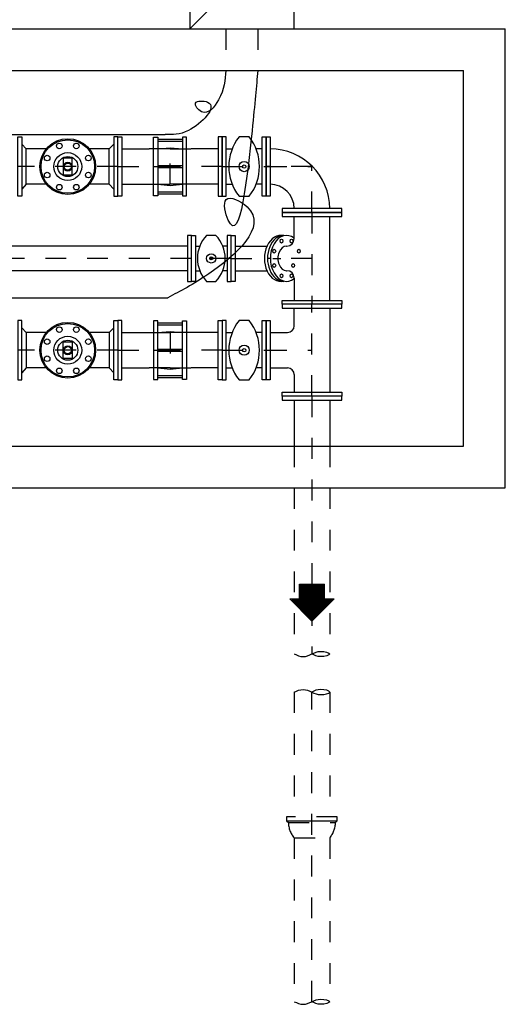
# Model space of a CAD drawing. Header units: millimetres. Extents: x 197878 to 197999, y 8707052 to 8707093.
# Tile 16 of 22: x 197890.09 to 197892.42, y 8707071.14 to 8707075.86. Entities that reach past the tile are written whole.
import ezdxf

# ---------------------------------------------------------------- set-up
doc = ezdxf.new("R2010")
doc.units = ezdxf.units.MM
doc.header["$LTSCALE"] = 0.1
for name, pattern in [('DASHDOT', [1, 0.5, -0.25, 0, -0.25]), ('DASHED', [0.75, 0.5, -0.25]), ('HIDDEN', [0.375, 0.25, -0.125])]:
    doc.linetypes.add(name, pattern=pattern)
for name, color, linetype in [('BAR-EIXOS', 7, 'DASHDOT'), ('BAR-FUROS', 7, 'Continuous'), ('BAR-PECAS', 2, 'Continuous'), ('BAR-PONTAS', 7, 'HIDDEN'), ('ELE-DUTO', 8, 'Continuous'), ('ELE_DUTO', 8, 'Continuous'), ('EPTOS200', 8, 'Continuous'), ('PAREDE', 5, 'Continuous')]:
    doc.layers.add(name, color=color, linetype=linetype)

msp = doc.modelspace()

# ---------------------------------------------------------------- linework, layer by layer
at = {"color": 7}
for p, q in [((197891.4118, 8707073.0624), (197891.506, 8707073.1566)), ((197891.4136, 8707073.0606), (197891.5096, 8707073.1566)), ((197891.4154, 8707073.0589), (197891.5131, 8707073.1566)), ((197891.4171, 8707073.0571), (197891.5167, 8707073.1566)), ((197891.4189, 8707073.0553), (197891.5202, 8707073.1566)), ((197891.4207, 8707073.0536), (197891.5237, 8707073.1566)), ((197891.4224, 8707073.0518), (197891.5273, 8707073.1566)), ((197891.4242, 8707073.05), (197891.5308, 8707073.1566)), ((197891.426, 8707073.0483), (197891.5343, 8707073.1566)), ((197891.4277, 8707073.0465), (197891.5379, 8707073.1566)), ((197891.4295, 8707073.0447), (197891.5414, 8707073.1566)), ((197891.4313, 8707073.043), (197891.5449, 8707073.1566)), ((197891.4331, 8707073.0412), (197891.5485, 8707073.1566)), ((197891.4337, 8707073.1566), (197891.5537, 8707073.1566)), ((197891.4337, 8707073.0878), (197891.5025, 8707073.1566)), ((197891.4337, 8707073.0949), (197891.4954, 8707073.1566)), ((197891.4337, 8707073.109), (197891.4813, 8707073.1566)), ((197891.4337, 8707073.1019), (197891.4884, 8707073.1566)), ((197891.4337, 8707073.1055), (197891.4848, 8707073.1566)), ((197891.4337, 8707073.1125), (197891.4778, 8707073.1566)), ((197891.4337, 8707073.0984), (197891.4919, 8707073.1566)), ((197891.4337, 8707073.0913), (197891.499, 8707073.1566)), ((197891.4337, 8707073.0866), (197891.4337, 8707073.1566)), ((197891.4337, 8707073.1161), (197891.4742, 8707073.1566)), ((197891.4337, 8707073.1231), (197891.4672, 8707073.1566)), ((197891.4337, 8707073.1408), (197891.4495, 8707073.1566)), ((197891.4337, 8707073.1267), (197891.4636, 8707073.1566)), ((197891.4337, 8707073.1338), (197891.4565, 8707073.1566)), ((197891.4337, 8707073.1302), (197891.4601, 8707073.1566)), ((197891.4337, 8707073.1444), (197891.4459, 8707073.1566)), ((197891.4337, 8707073.1373), (197891.453, 8707073.1566)), ((197891.4337, 8707073.1196), (197891.4707, 8707073.1566)), ((197891.4337, 8707073.1514), (197891.4389, 8707073.1566)), ((197891.4337, 8707073.1479), (197891.4424, 8707073.1566)), ((197891.4337, 8707073.155), (197891.4353, 8707073.1566)), ((197891.4348, 8707073.0394), (197891.552, 8707073.1566)), ((197891.4366, 8707073.0377), (197891.5537, 8707073.1548)), ((197891.4384, 8707073.0359), (197891.5537, 8707073.1512)), ((197891.4401, 8707073.0341), (197891.5537, 8707073.1477)), ((197891.4419, 8707073.0324), (197891.5537, 8707073.1442)), ((197891.4437, 8707073.0306), (197891.5537, 8707073.1406)), ((197891.4454, 8707073.0288), (197891.5537, 8707073.1371)), ((197891.5537, 8707073.0866), (197891.5537, 8707073.1566)), ((197891.4472, 8707073.027), (197891.5537, 8707073.1335)), ((197891.449, 8707073.0253), (197891.5537, 8707073.13)), ((197891.4507, 8707073.0235), (197891.5537, 8707073.1265)), ((197891.4525, 8707073.0217), (197891.5537, 8707073.1229)), ((197891.4543, 8707073.02), (197891.5537, 8707073.1194)), ((197891.456, 8707073.0182), (197891.5537, 8707073.1159)), ((197891.4578, 8707073.0164), (197891.5537, 8707073.1123)), ((197891.4596, 8707073.0147), (197891.5537, 8707073.1088)), ((197891.4613, 8707073.0129), (197891.5537, 8707073.1053)), ((197891.4631, 8707073.0111), (197891.5537, 8707073.1017)), ((197891.4649, 8707073.0094), (197891.5537, 8707073.0982)), ((197891.4666, 8707073.0076), (197891.5537, 8707073.0947)), ((197891.4684, 8707073.0058), (197891.5537, 8707073.0911)), ((197891.3876, 8707073.0866), (197891.4337, 8707073.0866)), ((197891.4937, 8707072.9805), (197891.3876, 8707073.0866)), ((197891.3977, 8707073.0765), (197891.4078, 8707073.0866)), ((197891.3995, 8707073.0748), (197891.4113, 8707073.0866)), ((197891.4012, 8707073.073), (197891.4148, 8707073.0866)), ((197891.403, 8707073.0712), (197891.4184, 8707073.0866)), ((197891.4048, 8707073.0695), (197891.4219, 8707073.0866)), ((197891.4065, 8707073.0677), (197891.4254, 8707073.0866)), ((197891.4083, 8707073.0659), (197891.429, 8707073.0866)), ((197891.4101, 8707073.0642), (197891.4325, 8707073.0866)), ((197891.4702, 8707073.0041), (197891.5537, 8707073.0876)), ((197891.4719, 8707073.0023), (197891.5563, 8707073.0866)), ((197891.4737, 8707073.0005), (197891.5598, 8707073.0866)), ((197891.4755, 8707072.9988), (197891.5633, 8707073.0866)), ((197891.4772, 8707072.997), (197891.5669, 8707073.0866)), ((197891.479, 8707072.9952), (197891.5704, 8707073.0866)), ((197891.4808, 8707072.9935), (197891.5739, 8707073.0866)), ((197891.4825, 8707072.9917), (197891.5775, 8707073.0866)), ((197891.4843, 8707072.9899), (197891.581, 8707073.0866)), ((197891.4861, 8707072.9882), (197891.5845, 8707073.0866)), ((197891.4879, 8707072.9864), (197891.5881, 8707073.0866)), ((197891.4896, 8707072.9846), (197891.5916, 8707073.0866)), ((197891.4914, 8707072.9829), (197891.5951, 8707073.0866)), ((197891.4932, 8707072.9811), (197891.5987, 8707073.0866)), ((197891.4937, 8707072.9805), (197891.5998, 8707073.0866)), ((197891.5537, 8707073.0866), (197891.5998, 8707073.0866))]:
    msp.add_line(p, q, dxfattribs=at)
at = {"layer": 'BAR-EIXOS', "color": 7}
for p, q in [((197890.5637, 8707075.1581), (197890.0837, 8707075.1581)), ((197890.5637, 8707075.1581), (197890.8137, 8707075.1581)), ((197890.7347, 8707075.1581), (197890.8927, 8707075.1581)), ((197891.0637, 8707075.1581), (197890.8137, 8707075.1581)), ((197891.0637, 8707075.1581), (197891.2737, 8707075.1581)), ((197891.2737, 8707075.1581), (197891.4937, 8707075.1581)), ((197891.4937, 8707075.1581), (197891.2737, 8707075.1581)), ((197891.4937, 8707074.9381), (197891.4937, 8707075.1581)), ((197891.4937, 8707074.9381), (197891.4937, 8707074.4981)), ((197890.9162, 8707074.7181), (197888.4162, 8707074.7181)), ((197891.1062, 8707074.7181), (197890.9162, 8707074.7181)), ((197891.1062, 8707074.7181), (197891.3452, 8707074.7181)), ((197891.4937, 8707074.7181), (197891.2837, 8707074.7181)), ((197891.4937, 8707074.0581), (197891.4937, 8707074.4981)), ((197890.5637, 8707074.2781), (197890.0837, 8707074.2781)), ((197890.5637, 8707074.2781), (197890.8137, 8707074.2781)), ((197890.7347, 8707074.2781), (197890.8927, 8707074.2781)), ((197891.0637, 8707074.2781), (197890.8137, 8707074.2781)), ((197891.0637, 8707074.2781), (197891.2737, 8707074.2781)), ((197891.2737, 8707074.2781), (197891.4937, 8707074.2781)), ((197891.4937, 8707074.0581), (197891.4937, 8707072.8225)), ((197891.4937, 8707071.1563), (197891.4937, 8707072.6416))]:
    msp.add_line(p, q, dxfattribs=at)
at = {"layer": 'BAR-FUROS', "color": 7}
for p, q in [((197890.7547, 8707075.2891), (197890.8727, 8707075.2891)), ((197890.7547, 8707075.2791), (197890.8727, 8707075.2791)), ((197890.7547, 8707075.1631), (197890.8727, 8707075.1631)), ((197890.7547, 8707075.1531), (197890.8727, 8707075.1531)), ((197890.7547, 8707075.0371), (197890.8727, 8707075.0371)), ((197890.7547, 8707075.0271), (197890.8727, 8707075.0271)), ((197890.7547, 8707074.4091), (197890.8727, 8707074.4091)), ((197890.7547, 8707074.3991), (197890.8727, 8707074.3991)), ((197890.7547, 8707074.2831), (197890.8727, 8707074.2831)), ((197890.7547, 8707074.2731), (197890.8727, 8707074.2731)), ((197890.7547, 8707074.1571), (197890.8727, 8707074.1571)), ((197890.7547, 8707074.1471), (197890.8727, 8707074.1471))]:
    msp.add_line(p, q, dxfattribs=at)
for centre in [(197890.2828, 8707075.2568), (197890.3646, 8707075.2568), (197890.225, 8707075.199), (197890.4224, 8707075.199), (197890.225, 8707075.1173), (197890.4224, 8707075.1173), (197890.2828, 8707075.0595), (197890.3646, 8707075.0595), (197890.2828, 8707074.3768), (197890.3646, 8707074.3768), (197890.225, 8707074.319), (197890.4224, 8707074.319), (197890.225, 8707074.2373), (197890.4224, 8707074.2373), (197890.2828, 8707074.1795), (197890.3646, 8707074.1795)]:
    msp.add_circle(centre, 0.0134, dxfattribs=at)
for centre in [(197891.3477, 8707074.8013), (197891.3964, 8707074.8013), (197891.3133, 8707074.7526), (197891.4309, 8707074.7526), (197891.3133, 8707074.6837), (197891.404, 8707074.6837), (197891.3477, 8707074.635), (197891.3964, 8707074.635)]:
    msp.add_ellipse(centre, major_axis=(0, -0.0095), ratio=0.707107, dxfattribs=at)
at = {"layer": 'BAR-PECAS', "color": 7}
for p, q in [((197890.1248, 8707075.0731), (197890.1248, 8707075.2431)), ((197890.5226, 8707075.0731), (197890.5226, 8707075.2431)), ((197890.5827, 8707075.2431), (197890.7132, 8707075.2431)), ((197891.0447, 8707075.2431), (197890.9142, 8707075.2431)), ((197891.0827, 8707075.2431), (197891.1113, 8707075.2431)), ((197891.2547, 8707075.2431), (197891.226, 8707075.2431)), ((197890.5827, 8707075.0731), (197890.7132, 8707075.0731)), ((197891.0447, 8707075.0731), (197890.9142, 8707075.0731)), ((197891.0827, 8707075.0731), (197891.1113, 8707075.0731)), ((197891.2547, 8707075.0731), (197891.226, 8707075.0731)), ((197891.6362, 8707074.9381), (197891.3512, 8707074.9381)), ((197891.3512, 8707074.9381), (197891.3512, 8707074.9191)), ((197891.6362, 8707074.9191), (197891.6362, 8707074.9381)), ((197891.3512, 8707074.9191), (197891.6362, 8707074.9191)), ((197891.4087, 8707074.8125), (197891.4087, 8707074.9191)), ((197891.5787, 8707074.5171), (197891.5787, 8707074.9191)), ((197891.1062, 8707074.8281), (197891.1252, 8707074.8281)), ((197891.1062, 8707074.6081), (197891.1062, 8707074.8281)), ((197891.1252, 8707074.8281), (197891.1252, 8707074.6081)), ((197890.8972, 8707074.7771), (197888.4352, 8707074.7771)), ((197890.9352, 8707074.7771), (197890.9561, 8707074.7771)), ((197891.0872, 8707074.7771), (197891.0663, 8707074.7771)), ((197891.1252, 8707074.7771), (197891.2783, 8707074.7771)), ((197891.3721, 8707074.7771), (197891.3734, 8707074.7771)), ((197890.8972, 8707074.6591), (197888.4352, 8707074.6591)), ((197890.9352, 8707074.6591), (197890.9561, 8707074.6591)), ((197891.0872, 8707074.6591), (197891.0663, 8707074.6591)), ((197891.1252, 8707074.6591), (197891.2783, 8707074.6591)), ((197891.3721, 8707074.6591), (197891.3734, 8707074.6591)), ((197891.1252, 8707074.6081), (197891.1062, 8707074.6081)), ((197891.4087, 8707074.6238), (197891.4087, 8707074.5171)), ((197891.3512, 8707074.4981), (197891.3512, 8707074.5171)), ((197891.3512, 8707074.5171), (197891.6362, 8707074.5171)), ((197891.6362, 8707074.5171), (197891.6362, 8707074.4981)), ((197891.6362, 8707074.4981), (197891.3512, 8707074.4981)), ((197891.3512, 8707074.4981), (197891.3512, 8707074.4791)), ((197891.6362, 8707074.4981), (197891.3512, 8707074.4981)), ((197891.3512, 8707074.4791), (197891.6362, 8707074.4791)), ((197891.4087, 8707074.3951), (197891.4087, 8707074.4791)), ((197891.5787, 8707074.4791), (197891.5787, 8707074.0771)), ((197891.6362, 8707074.4791), (197891.6362, 8707074.4981)), ((197891.2737, 8707074.1356), (197891.2737, 8707074.4206)), ((197891.2737, 8707074.4206), (197891.2927, 8707074.4206)), ((197891.2927, 8707074.4206), (197891.2927, 8707074.1356)), ((197890.1248, 8707074.3631), (197890.1248, 8707074.1931)), ((197890.5226, 8707074.3631), (197890.5226, 8707074.1931)), ((197890.5827, 8707074.3631), (197890.7132, 8707074.3631)), ((197891.0447, 8707074.3631), (197890.9142, 8707074.3631)), ((197891.0827, 8707074.3631), (197891.1113, 8707074.3631)), ((197891.2547, 8707074.3631), (197891.226, 8707074.3631)), ((197891.2927, 8707074.3631), (197891.3767, 8707074.3631)), ((197890.5827, 8707074.1931), (197890.7132, 8707074.1931)), ((197891.0447, 8707074.1931), (197890.9142, 8707074.1931)), ((197891.0827, 8707074.1931), (197891.1113, 8707074.1931)), ((197891.2547, 8707074.1931), (197891.226, 8707074.1931)), ((197891.2927, 8707074.1931), (197891.3767, 8707074.1931)), ((197891.2927, 8707074.1356), (197891.2737, 8707074.1356)), ((197891.4087, 8707074.1611), (197891.4087, 8707074.0771)), ((197891.3512, 8707074.0581), (197891.3512, 8707074.0771)), ((197891.3512, 8707074.0771), (197891.6362, 8707074.0771)), ((197891.6362, 8707074.0581), (197891.3512, 8707074.0581)), ((197891.3512, 8707074.0581), (197891.3512, 8707074.0391)), ((197891.6362, 8707074.0581), (197891.3512, 8707074.0581)), ((197891.3512, 8707074.0391), (197891.6362, 8707074.0391)), ((197891.4087, 8707074.0391), (197891.4087, 8707073.8181)), ((197891.5787, 8707074.0391), (197891.5787, 8707073.8181)), ((197891.6362, 8707074.0771), (197891.6362, 8707074.0581)), ((197891.6362, 8707074.0391), (197891.6362, 8707074.0581)), ((197891.3722, 8707072.0238), (197891.6152, 8707072.0238))]:
    msp.add_line(p, q, dxfattribs=at)
at = {"layer": 'BAR-PECAS', "color": 7, "linetype": 'HIDDEN', "ltscale": 4}
for p, q in [((197891.4087, 8707073.8181), (197891.4087, 8707072.8225)), ((197891.5787, 8707073.8181), (197891.5787, 8707072.8225)), ((197891.4087, 8707072.64), (197891.4087, 8707072.0421)), ((197891.5787, 8707072.64), (197891.5787, 8707072.0421)), ((197891.6152, 8707072.0421), (197891.3722, 8707072.0421)), ((197891.3722, 8707072.0421), (197891.3722, 8707072.0238)), ((197891.3722, 8707072.0238), (197891.3808, 8707072.0152)), ((197891.3808, 8707072.0152), (197891.6066, 8707072.0152)), ((197891.6066, 8707072.0152), (197891.6152, 8707072.0238)), ((197891.6152, 8707072.0238), (197891.6152, 8707072.0421)), ((197891.4087, 8707071.9416), (197891.4087, 8707071.1563)), ((197891.4087, 8707071.9416), (197891.5787, 8707071.9416)), ((197891.5787, 8707071.9416), (197891.5787, 8707071.1563))]:
    msp.add_line(p, q, dxfattribs=at)
at = {"layer": 'BAR-PECAS', "color": 7}
for points in [[(197890.0837, 8707075.0156), (197890.0837, 8707075.3006), (197890.1027, 8707075.3006), (197890.1027, 8707075.0156)], [(197890.5637, 8707075.0156), (197890.5637, 8707075.3006), (197890.5447, 8707075.3006), (197890.5447, 8707075.0156)], [(197890.5637, 8707075.0156), (197890.5637, 8707075.3006), (197890.5827, 8707075.3006), (197890.5827, 8707075.0156)], [(197890.7347, 8707075.2991), (197890.7547, 8707075.2991), (197890.7547, 8707075.0171), (197890.7347, 8707075.0171)], [(197890.8927, 8707075.2991), (197890.8727, 8707075.2991), (197890.8727, 8707075.0171), (197890.8927, 8707075.0171)], [(197891.0637, 8707075.0156), (197891.0637, 8707075.3006), (197891.0447, 8707075.3006), (197891.0447, 8707075.0156)], [(197891.0637, 8707075.3006), (197891.0637, 8707075.0156), (197891.0827, 8707075.0156), (197891.0827, 8707075.3006)], [(197891.2737, 8707075.3006), (197891.2737, 8707075.0156), (197891.2547, 8707075.0156), (197891.2547, 8707075.3006)], [(197891.2737, 8707075.3006), (197891.2927, 8707075.3006), (197891.2927, 8707075.0156), (197891.2737, 8707075.0156)], [(197890.3451, 8707075.1982), (197890.3023, 8707075.1982), (197890.3023, 8707075.1181), (197890.3451, 8707075.1181)], [(197891.6362, 8707074.9381), (197891.6362, 8707074.9571), (197891.3512, 8707074.9571), (197891.3512, 8707074.9381)], [(197890.9162, 8707074.6081), (197890.9162, 8707074.8281), (197890.8972, 8707074.8281), (197890.8972, 8707074.6081)], [(197890.9162, 8707074.6081), (197890.9162, 8707074.8281), (197890.9352, 8707074.8281), (197890.9352, 8707074.6081)], [(197891.1062, 8707074.6081), (197891.1062, 8707074.8281), (197891.0872, 8707074.8281), (197891.0872, 8707074.6081)], [(197890.0837, 8707074.4206), (197890.0837, 8707074.1356), (197890.1027, 8707074.1356), (197890.1027, 8707074.4206)], [(197890.5637, 8707074.4206), (197890.5637, 8707074.1356), (197890.5447, 8707074.1356), (197890.5447, 8707074.4206)], [(197890.5637, 8707074.4206), (197890.5637, 8707074.1356), (197890.5827, 8707074.1356), (197890.5827, 8707074.4206)], [(197890.7347, 8707074.1371), (197890.7547, 8707074.1371), (197890.7547, 8707074.4191), (197890.7347, 8707074.4191)], [(197890.8927, 8707074.1371), (197890.8727, 8707074.1371), (197890.8727, 8707074.4191), (197890.8927, 8707074.4191)], [(197891.0637, 8707074.4206), (197891.0637, 8707074.1356), (197891.0447, 8707074.1356), (197891.0447, 8707074.4206)], [(197891.0637, 8707074.4206), (197891.0637, 8707074.1356), (197891.0827, 8707074.1356), (197891.0827, 8707074.4206)], [(197891.2737, 8707074.4206), (197891.2737, 8707074.1356), (197891.2547, 8707074.1356), (197891.2547, 8707074.4206)], [(197890.3451, 8707074.2381), (197890.3023, 8707074.2381), (197890.3023, 8707074.3182), (197890.3451, 8707074.3182)]]:
    msp.add_lwpolyline(points, close=True, dxfattribs=at)
for points in [[(197890.2208, 8707075.2431), (197890.1248, 8707075.2431), (197890.1027, 8707075.2661)], [(197890.5447, 8707075.2661), (197890.5226, 8707075.2431), (197890.4266, 8707075.2431)], [(197890.7547, 8707075.2431), (197890.8137, 8707075.2481), (197890.8727, 8707075.2431)], [(197890.2208, 8707075.0731), (197890.1248, 8707075.0731), (197890.1027, 8707075.0501)], [(197890.5447, 8707075.0501), (197890.5226, 8707075.0731), (197890.4266, 8707075.0731)], [(197890.7547, 8707075.0731), (197890.8137, 8707075.0681), (197890.8727, 8707075.0731)], [(197890.2208, 8707074.3631), (197890.1248, 8707074.3631), (197890.1027, 8707074.3861)], [(197890.5447, 8707074.3861), (197890.5226, 8707074.3631), (197890.4266, 8707074.3631)], [(197890.7547, 8707074.3631), (197890.8137, 8707074.3681), (197890.8727, 8707074.3631)], [(197890.2208, 8707074.1931), (197890.1248, 8707074.1931), (197890.1027, 8707074.1701)], [(197890.5447, 8707074.1701), (197890.5226, 8707074.1931), (197890.4266, 8707074.1931)], [(197890.7547, 8707074.1931), (197890.8137, 8707074.1881), (197890.8727, 8707074.1931)]]:
    msp.add_lwpolyline(points, dxfattribs=at)
for points in [[(197891.1442, 8707075.3006, 0.34386), (197891.1442, 8707075.0156), (197891.1932, 8707075.0156, 0.34386), (197891.1932, 8707075.3006), (197891.1442, 8707075.3006)], [(197891.0334, 8707074.6081, 0.40303), (197891.0334, 8707074.8281), (197890.989, 8707074.8281, 0.40303), (197890.989, 8707074.6081), (197891.0334, 8707074.6081)], [(197891.1442, 8707074.4206, 0.34386), (197891.1442, 8707074.1356), (197891.1932, 8707074.1356, 0.34386), (197891.1932, 8707074.4206), (197891.1442, 8707074.4206)]]:
    msp.add_lwpolyline(points, format="xyb", close=True, dxfattribs=at)
for centre, radius in [((197890.3237, 8707075.1581), 0.1335), ((197890.3237, 8707075.1581), 0.1282), ((197890.3237, 8707075.1581), 0.0668), ((197890.3237, 8707075.1581), 0.0481), ((197890.3237, 8707075.1581), 0.0214), ((197890.3237, 8707075.1581), 0.0171), ((197891.1687, 8707075.1581), 0.0245), ((197891.1687, 8707075.1581), 0.00817), ((197891.0112, 8707074.7181), 0.0222), ((197891.0112, 8707074.7181), 0.00739), ((197890.3237, 8707074.2781), 0.1335), ((197890.3237, 8707074.2781), 0.1282), ((197890.3237, 8707074.2781), 0.0668), ((197890.3237, 8707074.2781), 0.0481), ((197890.3237, 8707074.2781), 0.0214), ((197890.3237, 8707074.2781), 0.0171), ((197891.1687, 8707074.2781), 0.0245), ((197891.1687, 8707074.2781), 0.00817)]:
    msp.add_circle(centre, radius, dxfattribs=at)
for centre, radius, start, end in [((197891.2927, 8707074.9571), 0.286, 0, 90), ((197891.2927, 8707074.9571), 0.116, 0, 90), ((197891.3734, 8707074.8125), 0.0353, 270, 360), ((197891.3734, 8707074.6238), 0.0353, 0, 90), ((197891.3767, 8707074.3951), 0.032, 270, 0), ((197891.3767, 8707074.1611), 0.032, 0, 90)]:
    msp.add_arc(centre, radius, start, end, dxfattribs=at)
at = {"layer": 'BAR-PECAS', "color": 7, "linetype": 'HIDDEN', "ltscale": 4}
for centre, start, end in [((197891.4942, 8707072.0161), 180.4247, 221.0679), ((197891.4932, 8707072.0161), 318.9321, 359.5753)]:
    msp.add_arc(centre, 0.1134, start, end, dxfattribs=at)
at = {"layer": 'BAR-PECAS', "color": 7}
for centre, major_axis, start_param, end_param in [((197891.3439, 8707074.7181), (0, 0.11), -0.182089, 3.323682), ((197891.3721, 8707074.7181), (0, 0.11), 5.792948, 9.915015), ((197891.3586, 8707074.7181), (0, 0.11), 0, 3.141593), ((197891.3721, 8707074.7181), (0, 0.059), 0, 3.141593)]:
    msp.add_ellipse(centre, major_axis=major_axis, ratio=0.707107, start_param=start_param, end_param=end_param, dxfattribs=at)
at = {"layer": 'BAR-PECAS', "color": 7, "ltscale": 4}
for points in [[(197891.4087, 8707072.8225), (197891.4512, 8707072.8101), (197891.4937, 8707072.8225), (197891.5362, 8707072.835), (197891.5787, 8707072.8225), (197891.5362, 8707072.8101), (197891.4937, 8707072.8225)], [(197891.4087, 8707072.64), (197891.4512, 8707072.6524), (197891.4937, 8707072.64), (197891.5362, 8707072.6276), (197891.5787, 8707072.64), (197891.5362, 8707072.6524), (197891.4937, 8707072.64)], [(197891.4087, 8707071.1563), (197891.4512, 8707071.1439), (197891.4937, 8707071.1563), (197891.5362, 8707071.1687), (197891.5787, 8707071.1563), (197891.5362, 8707071.1439), (197891.4937, 8707071.1563)]]:
    msp.add_spline(points, degree=3, dxfattribs=at)
at = {"layer": 'BAR-PONTAS', "color": 7}
for points in [[(197890.7132, 8707075.0731), (197890.8137, 8707075.0731), (197890.8137, 8707075.2431), (197890.7132, 8707075.2431)], [(197890.9142, 8707075.0731), (197890.8137, 8707075.0731), (197890.8137, 8707075.2431), (197890.9142, 8707075.2431)], [(197890.7132, 8707074.3631), (197890.8137, 8707074.3631), (197890.8137, 8707074.1931), (197890.7132, 8707074.1931)], [(197890.9142, 8707074.3631), (197890.8137, 8707074.3631), (197890.8137, 8707074.1931), (197890.9142, 8707074.1931)]]:
    msp.add_lwpolyline(points, dxfattribs=at)
at = {"layer": 'ELE-DUTO', "linetype": 'DASHED'}
for points in [[(197891.0807, 8707075.818), (197891.0807, 8707075.618)], [(197891.2342, 8707075.8181), (197891.2342, 8707075.6181)]]:
    msp.add_lwpolyline(points, dxfattribs=at)
at = {"layer": 'ELE-DUTO', "linetype": 'Continuous'}
for points in [[(197891.0807, 8707075.6181), (197891.0462, 8707075.4779), (197890.9643, 8707075.4211), (197890.9358, 8707075.4616), (197890.9939, 8707075.4666), (197890.9022, 8707075.331), (197890.791, 8707075.3119)], [(197891.2342, 8707075.6181), (197891.2065, 8707075.3297), (197891.0924, 8707074.9019), (197891.0828, 8707075.0007), (197891.1825, 8707074.9655), (197890.9989, 8707074.6444), (197890.8028, 8707074.5297)]]:
    msp.add_spline(points, degree=3, dxfattribs=at)
at = {"layer": 'ELE_DUTO', "linetype": 'Continuous'}
for points in [[(197888.4143, 8707075.3119), (197890.791, 8707075.3119)], [(197888.4261, 8707074.5297), (197890.8028, 8707074.5297)]]:
    msp.add_lwpolyline(points, dxfattribs=at)
at = {"layer": 'EPTOS200'}
msp.add_lwpolyline([(197890.908, 8707075.8179), (197891.408, 8707075.8182), (197891.4076, 8707076.3182), (197890.9076, 8707076.3179)], close=True, dxfattribs=at)
msp.add_lwpolyline([(197891.4076, 8707076.3182), (197890.908, 8707075.8179)], dxfattribs=at)
at = {"layer": 'PAREDE', "color": 7}
for p, q in [((197889.668, 8707075.8181), (197892.4203, 8707075.8181)), ((197892.4203, 8707073.6181), (197892.4203, 8707075.8181)), ((197889.7703, 8707075.6181), (197892.2203, 8707075.6181)), ((197892.2203, 8707073.8181), (197892.2203, 8707075.6181)), ((197889.7703, 8707073.8181), (197892.2203, 8707073.8181)), ((197889.668, 8707073.6181), (197892.4203, 8707073.6181))]:
    msp.add_line(p, q, dxfattribs=at)

doc.saveas('drawing.dxf')
